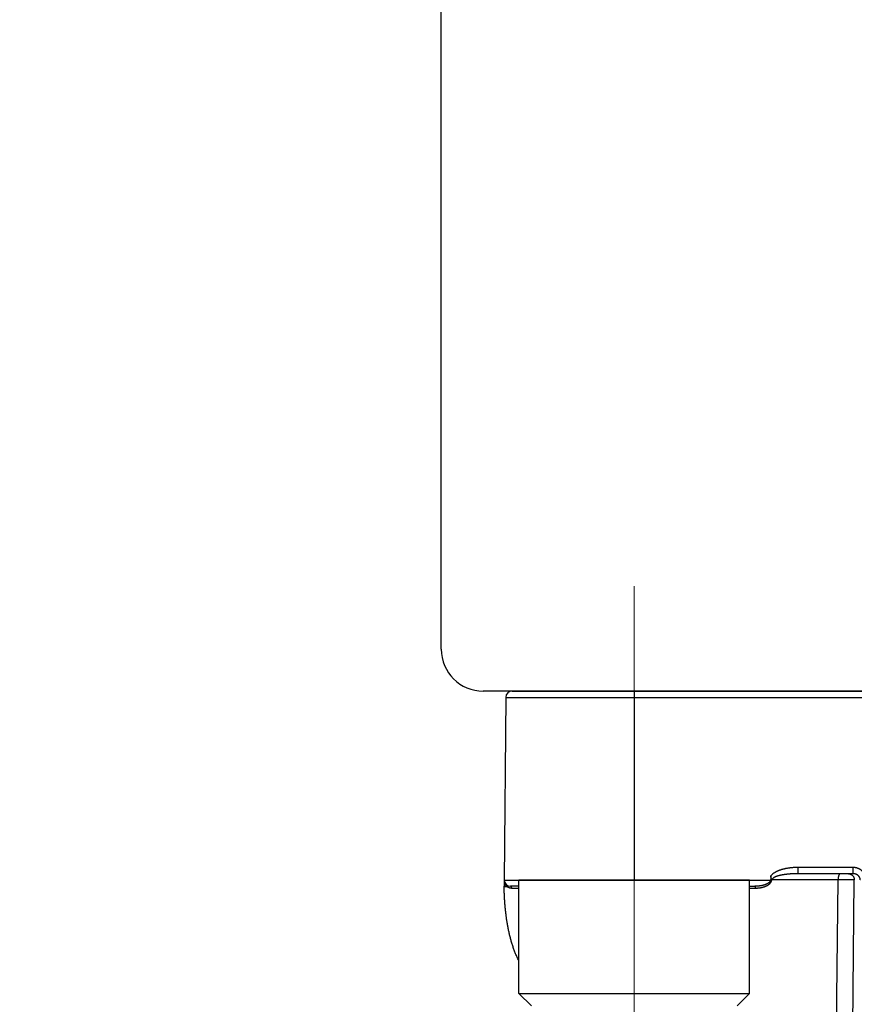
# Model space of a CAD drawing. Header units: millimetres. Extents: x 0 to 1076, y 0 to 742.
# Tile 101 of 132: x 317 to 337, y 399 to 422. Entities that reach past the tile are written whole.
import ezdxf

# ---------------------------------------------------------------- set-up
doc = ezdxf.new("R2010")
doc.units = ezdxf.units.MM
doc.header["$LTSCALE"] = 0.454724
doc.linetypes.add('CENTER', pattern=[50.8, 31.75, -6.35, 6.35, -6.35])
doc.layers.add('NoLayerName_001', color=7, linetype='Continuous')
doc.styles.get("Standard").update_dxf_attribs({"font": 'txt', "bigfont": 'extfont2'})
doc.dimstyles.get("Standard").update_dxf_attribs({"dimtxt": 2.5, "dimasz": 2.5, "dimexe": 1, "dimexo": 1, "dimtad": 1, "dimdec": 3, "dimzin": 0, "dimdsep": 46, "dimtxsty": 'Standard', "dimcen": 2.5, "dimadec": 3, "dimazin": 0, "dimtfac": 0.75, "dimtdec": 3, "dimtmove": 0, "dimatfit": 3, "dimfxl": 1, "dimarcsym": 0})

# ---------------------------------------------------------------- blocks, each defined once
blk = doc.blocks.new('_OPEN30')
at = {"color": 0, "linetype": 'ByBlock', "lineweight": -2}
for p, q in [((-1, 0.267949), (0, 0)), ((0, 0), (-1, -0.267949)), ((0, 0), (-1, 0))]:
    blk.add_line(p, q, dxfattribs=at)
blk = doc.blocks.new('*D107')
at = {"layer": 'Defpoints', "color": 0}
for p in [(300, 434.643), (425, 422.9), (300, 319.3)]:
    blk.add_point(p, dxfattribs=at)
at = {"layer": 'NoLayerName_001', "color": 0, "linetype": 'Continuous', "lineweight": 13}
for p, q in [((300, 432.143), (300, 316.8)), ((425, 420.4), (425, 316.8)), ((421.25, 319.3), (303.75, 319.3))]:
    blk.add_line(p, q, dxfattribs=at)
at = {"layer": 'NoLayerName_001', "color": 0, "lineweight": 13, "xscale": 3.75, "yscale": 3.75, "zscale": 3.75, "rotation": 180}
blk.add_blockref('_OPEN30', (300, 319.3), dxfattribs=at)
at = {"layer": 'NoLayerName_001', "color": 0, "lineweight": 13, "xscale": 3.75, "yscale": 3.75, "zscale": 3.75}
blk.add_blockref('_OPEN30', (425, 319.3), dxfattribs=at)
at = {"layer": 'NoLayerName_001', "color": 0, "lineweight": 13, "insert": (362.5, 326.175), "char_height": 8.75, "attachment_point": 5}
blk.add_mtext('\\W0.8000;125', dxfattribs=at)

msp = doc.modelspace()

# ---------------------------------------------------------------- linework, layer by layer
at = {"layer": 'NoLayerName_001', "color": 7, "linetype": 'Continuous', "lineweight": 25}
for p, q in [((327.5, 407), (327.5, 428.570367)), ((355.5, 406), (328.5, 406)), ((329.18803, 406), (354.850492, 406))]:
    msp.add_line(p, q, dxfattribs=at)
at = {"layer": 'NoLayerName_001', "color": 4, "linetype": 'CENTER', "lineweight": 13}
msp.add_line((332.1, 408.499999), (332.1, 393.499999), dxfattribs=at)
at = {"layer": 'NoLayerName_001', "color": 60, "linetype": 'Continuous', "lineweight": 25}
for p, q in [((332.100568, 406), (332.100568, 401.500001)), ((329.038036, 405.851309), (329.000062, 401.5)), ((329.038036, 405.851309), (354.962089, 405.851309)), ((337.314387, 401.798691), (336.004394, 401.798691)), ((336.004394, 401.65), (336.004394, 401.798691)), ((337.314387, 401.65), (337.314387, 401.798691)), ((329.000062, 401.5), (335.342719, 401.5)), ((329.000062, 401.5), (329.000062, 401.35)), ((335.356894, 401.60109), (335.354233, 401.475086)), ((335.365465, 401.500003), (335.385064, 401.501307)), ((336.958281, 401.502616), (335.385064, 401.501307)), ((337.314387, 401.65), (336.004394, 401.65)), ((336.908815, 397.020784), (336.958281, 401.502616)), ((337.297589, 397.020797), (337.345475, 401.502616)), ((329.050652, 401.349084), (329.06282, 401.348992)), ((329.350568, 401.35), (329.150062, 401.35)), ((334.850568, 401.35), (334.971695, 401.35)), ((334.995685, 401.300873), (334.850568, 401.300873))]:
    msp.add_line(p, q, dxfattribs=at)
at = {"layer": 'NoLayerName_001', "color": 4, "linetype": 'Continuous', "lineweight": 25}
for p, q in [((334.850568, 401.500001), (329.350568, 401.500001)), ((329.350568, 398.800001), (329.350568, 401.500001)), ((334.850568, 398.800001), (334.850568, 401.500001)), ((329.650568, 398.500001), (329.350568, 398.800001)), ((329.350568, 398.800001), (334.850568, 398.800001)), ((334.550568, 398.500001), (334.850568, 398.800001))]:
    msp.add_line(p, q, dxfattribs=at)
at = {"layer": 'NoLayerName_001', "color": 7, "linetype": 'Continuous', "lineweight": 25}
msp.add_arc((328.5, 407), 1, 180, 270, dxfattribs=at)
at = {"layer": 'NoLayerName_001', "color": 60, "linetype": 'Continuous', "lineweight": 25}
for centre, radius, start, end in [((329.18803, 405.85), 0.15, 90, 179.5), ((329.150062, 401.5), 0.15, 180, 270), ((329.219607, 401.500002), 0.219545, 180.0004848, 184.9955031), ((329.218009, 401.499852), 0.217939, 184.9927825, 193.9464025), ((329.213949, 401.498882), 0.213765, 193.9563024, 200.6789835), ((330.533602, 401.350209), 1.533532, 180.0077993, 180.16462), ((329.20791, 401.496547), 0.207291, 200.6648499, 211.4998891), ((329.18765, 401.484827), 0.184478, 227.4192511, 231.8221382), ((329.18451, 401.480585), 0.179202, 231.7730413, 244.8825887), ((329.215813, 305.460301), 95.841554, 89.91944115, 90.02026045)]:
    msp.add_arc(centre, radius, start, end, dxfattribs=at)
for points, knots in [([(336.004394, 401.798691), (335.997778, 401.798654), (335.984545, 401.798634), (335.964696, 401.798273), (335.94485, 401.797708), (335.92501, 401.796901), (335.90518, 401.795858), (335.885364, 401.79457), (335.865567, 401.793037), (335.845791, 401.791252), (335.826041, 401.789214), (335.80632, 401.786916), (335.786634, 401.784349), (335.766986, 401.781504), (335.747381, 401.778371), (335.727823, 401.774942), (335.708316, 401.771206), (335.688865, 401.767154), (335.669475, 401.762778), (335.650151, 401.758069), (335.630906, 401.753012), (335.61176, 401.74758), (335.592734, 401.741751), (335.57385, 401.735502), (335.55513, 401.728809), (335.536595, 401.721647), (335.518268, 401.713995), (335.500169, 401.705827), (335.482323, 401.697126), (335.464771, 401.687836), (335.44757, 401.677893), (335.430773, 401.667234), (335.414449, 401.655808), (335.39869, 401.643576), (335.383719, 401.630415), (335.369524, 401.616435), (335.361195, 401.606118), (335.356894, 401.60109)], [0, 0, 0, 0, 0.0198476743, 0.0396993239, 0.0595537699, 0.0794099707, 0.0992670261, 0.1191241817, 0.1389808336, 0.1588365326, 0.1786909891, 0.1985441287, 0.2183962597, 0.2382480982, 0.2581007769, 0.2779558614, 0.2978153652, 0.3176817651, 0.3375580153, 0.3574472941, 0.3773470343, 0.3972494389, 0.4171480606, 0.4370382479, 0.4569172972, 0.4767846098, 0.4966418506, 0.5164931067, 0.5363441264, 0.5561965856, 0.576055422, 0.5959344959, 0.6158566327, 0.6358119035, 0.6557482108, 0.6756372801, 0.6954852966, 0.6954852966, 0.6954852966, 0.6954852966]), ([(337.630675, 401.500539), (337.630509, 401.505872), (337.630401, 401.516564), (337.628886, 401.532557), (337.62658, 401.548484), (337.623351, 401.564282), (337.619253, 401.579893), (337.61429, 401.595256), (337.60848, 401.610315), (337.601833, 401.625009), (337.594373, 401.639293), (337.58614, 401.653134), (337.577169, 401.666501), (337.567494, 401.679364), (337.557152, 401.691691), (337.546176, 401.703454), (337.534602, 401.71462), (337.522462, 401.725163), (337.509795, 401.735062), (337.496639, 401.744302), (337.48303, 401.752867), (337.469005, 401.760741), (337.454599, 401.767908), (337.439849, 401.774353), (337.424793, 401.780057), (337.40947, 401.785012), (337.393926, 401.789215), (337.378203, 401.79266), (337.362345, 401.795353), (337.346396, 401.797258), (337.330401, 401.798492), (337.319719, 401.798562), (337.314387, 401.798691)], [0, 0, 0, 0, 0.0160061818, 0.0320590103, 0.048149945, 0.0642687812, 0.0804043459, 0.0965451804, 0.1126802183, 0.1287998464, 0.1449038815, 0.1609987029, 0.1770885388, 0.1931754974, 0.2092599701, 0.2253410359, 0.2414168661, 0.2574865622, 0.273554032, 0.2896230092, 0.3056958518, 0.32177384, 0.3378574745, 0.3539467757, 0.3700415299, 0.38614008, 0.402238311, 0.4183307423, 0.4344109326, 0.4504718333, 0.4665061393, 0.4825066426, 0.4825066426, 0.4825066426, 0.4825066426]), ([(335.365465, 401.500003), (335.365417, 401.496955), (335.36552, 401.490843), (335.364475, 401.481719), (335.362752, 401.472705), (335.360242, 401.463878), (335.357031, 401.455292), (335.353182, 401.446978), (335.348763, 401.438957), (335.343829, 401.431241), (335.338433, 401.423833), (335.332624, 401.41673), (335.326447, 401.409927), (335.319951, 401.403419), (335.313183, 401.397203), (335.306184, 401.391267), (335.298981, 401.385606), (335.291592, 401.380208), (335.284033, 401.375061), (335.27632, 401.370152), (335.26847, 401.365469), (335.260499, 401.360996), (335.252418, 401.356725), (335.244236, 401.352651), (335.235961, 401.348767), (335.227602, 401.345067), (335.219166, 401.341545), (335.210661, 401.338195), (335.202094, 401.335011), (335.193469, 401.33199), (335.184792, 401.329127), (335.176065, 401.326419), (335.167293, 401.323861), (335.158481, 401.321451), (335.149632, 401.319183), (335.140748, 401.317056), (335.131832, 401.315068), (335.122885, 401.313215), (335.113909, 401.311501), (335.10491, 401.309902), (335.098889, 401.308962), (335.09588, 401.308477)], [0, 0, 0, 0, 0.0091448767, 0.0183131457, 0.0274890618, 0.03665378, 0.0458081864, 0.0549619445, 0.0641137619, 0.0732625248, 0.0824197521, 0.0915919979, 0.1007789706, 0.1099743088, 0.1191663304, 0.1283408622, 0.13749823, 0.1466455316, 0.1557878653, 0.1649283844, 0.1740684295, 0.1832077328, 0.1923463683, 0.2014854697, 0.2106256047, 0.2197667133, 0.2289081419, 0.2380486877, 0.2471875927, 0.2563254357, 0.2654626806, 0.2745995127, 0.2837358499, 0.2928713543, 0.3020058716, 0.3111401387, 0.3202749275, 0.3294108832, 0.3385485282, 0.3476882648, 0.3568302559, 0.3568302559, 0.3568302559, 0.3568302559]), ([(335.342728, 401.5), (335.342674, 401.4974), (335.342828, 401.492167), (335.341484, 401.4844), (335.339336, 401.476828), (335.336295, 401.469571), (335.332504, 401.462711), (335.328091, 401.456253), (335.323177, 401.450178), (335.317869, 401.444453), (335.312233, 401.439061), (335.306319, 401.433981), (335.300177, 401.429185), (335.293843, 401.424647), (335.287345, 401.420351), (335.280707, 401.416276), (335.273951, 401.4124), (335.267089, 401.408712), (335.260133, 401.405204), (335.253091, 401.401865), (335.245974, 401.398686), (335.238792, 401.395655), (335.231554, 401.392763), (335.224269, 401.39), (335.21694, 401.387361), (335.209571, 401.384841), (335.202165, 401.382437), (335.194725, 401.380142), (335.187253, 401.377954), (335.179752, 401.375866), (335.172225, 401.373874), (335.164674, 401.371977), (335.1571, 401.370172), (335.149505, 401.368456), (335.141892, 401.366827), (335.134261, 401.365282), (335.126614, 401.36382), (335.118952, 401.362437), (335.111277, 401.361136), (335.103591, 401.359902), (335.098455, 401.359154), (335.095889, 401.35877)], [0, 0, 0, 0, 0.0078010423, 0.0156525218, 0.0235296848, 0.0313824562, 0.0391968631, 0.047005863, 0.0548171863, 0.062618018, 0.0704113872, 0.0782043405, 0.0859958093, 0.0937838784, 0.1015718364, 0.1093604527, 0.1171482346, 0.1249362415, 0.1327261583, 0.1405186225, 0.1483132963, 0.1561089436, 0.1639035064, 0.1716948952, 0.1794835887, 0.1872706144, 0.1950567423, 0.2028424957, 0.2106281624, 0.2184138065, 0.2261994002, 0.2339850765, 0.2417709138, 0.2495568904, 0.2573428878, 0.2651286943, 0.2729140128, 0.2806987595, 0.2884832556, 0.2962678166, 0.3040527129, 0.3040527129, 0.3040527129, 0.3040527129]), ([(335.354233, 401.475086), (335.354114, 401.47553), (335.353879, 401.476421), (335.353507, 401.477751), (335.35312, 401.479079), (335.352712, 401.480401), (335.352284, 401.481716), (335.351831, 401.483022), (335.351352, 401.484318), (335.350844, 401.485601), (335.350305, 401.48687), (335.349733, 401.488123), (335.349124, 401.489359), (335.348483, 401.490579), (335.347815, 401.491786), (335.347124, 401.49298), (335.346414, 401.494164), (335.345688, 401.49534), (335.344952, 401.496509), (335.343961, 401.498062), (335.343215, 401.499225), (335.342719, 401.5)], [0, 0, 0, 0, 0.00138042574, 0.00276267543, 0.00414591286, 0.00552940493, 0.00691253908, 0.0082948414, 0.00967599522, 0.01105586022, 0.01243449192, 0.01381216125, 0.01518943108, 0.01656709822, 0.01794569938, 0.01932546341, 0.02070635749, 0.02208813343, 0.02347037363, 0.02485253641, 0.02761411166, 0.02761411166, 0.02761411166, 0.02761411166]), ([(335.364576, 401.500003), (335.364343, 401.49973), (335.363855, 401.499201), (335.363257, 401.498298), (335.362725, 401.497352), (335.362256, 401.496365), (335.361832, 401.495353), (335.361437, 401.494328), (335.361055, 401.493304), (335.360682, 401.492282), (335.360316, 401.491264), (335.359716, 401.489571), (335.359124, 401.487876), (335.358522, 401.486185), (335.358157, 401.485169), (335.357789, 401.484153), (335.357416, 401.483138), (335.357039, 401.482124), (335.356656, 401.481111), (335.356269, 401.4801), (335.355875, 401.479091), (335.355476, 401.478085), (335.355069, 401.477082), (335.354656, 401.476081), (335.354374, 401.475418), (335.354233, 401.475086)], [0, 0, 0, 0, 0.00107685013, 0.00215411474, 0.00323865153, 0.00433187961, 0.00543109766, 0.00653075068, 0.00762448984, 0.00871146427, 0.00979326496, 0.01087145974, 0.01409976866, 0.01517788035, 0.01625733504, 0.01733790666, 0.01841937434, 0.01950152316, 0.02058414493, 0.02166703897, 0.0227500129, 0.02383288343, 0.02491547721, 0.02599763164, 0.02707919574, 0.02707919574, 0.02707919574, 0.02707919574]), ([(335.360358, 401.560121), (335.360253, 401.560662), (335.360038, 401.561742), (335.359738, 401.563368), (335.359453, 401.564996), (335.359184, 401.566627), (335.358931, 401.568261), (335.358693, 401.569897), (335.35847, 401.571535), (335.358262, 401.573176), (335.358069, 401.574818), (335.357891, 401.576463), (335.357728, 401.578108), (335.357578, 401.579756), (335.357444, 401.581405), (335.357323, 401.583055), (335.357216, 401.584706), (335.357124, 401.586358), (335.357045, 401.58801), (335.35698, 401.589663), (335.356929, 401.591317), (335.356891, 401.592971), (335.356866, 401.594625), (335.356855, 401.596279), (335.356857, 401.597932), (335.356871, 401.599585), (335.356892, 401.600687), (335.356902, 401.601238)], [0, 0, 0, 0, 0.00165299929, 0.00330595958, 0.00495892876, 0.00661194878, 0.00826505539, 0.00991827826, 0.0115716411, 0.01322516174, 0.01487885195, 0.01653271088, 0.01818672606, 0.01984088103, 0.02149515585, 0.02314952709, 0.02480396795, 0.02645844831, 0.02811293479, 0.02976739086, 0.03142177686, 0.03307605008, 0.03473016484, 0.03638407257, 0.03803772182, 0.03969105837, 0.0413440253, 0.0413440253, 0.0413440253, 0.0413440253]), ([(335.384391, 401.5), (335.384661, 401.500496), (335.385321, 401.501425), (335.385568, 401.503155), (335.385013, 401.504776), (335.38401, 401.506121), (335.382886, 401.507351), (335.381778, 401.508579), (335.380855, 401.509949), (335.380011, 401.511372), (335.378836, 401.513241), (335.377626, 401.515083), (335.376456, 401.516948), (335.375615, 401.518369), (335.374806, 401.51981), (335.374022, 401.521267), (335.373259, 401.522735), (335.372512, 401.524211), (335.371781, 401.525694), (335.371066, 401.527186), (335.37037, 401.528685), (335.369691, 401.530193), (335.36903, 401.531708), (335.368389, 401.533231), (335.367767, 401.534763), (335.367166, 401.536302), (335.366584, 401.53785), (335.366022, 401.539405), (335.365479, 401.540966), (335.364955, 401.542535), (335.364449, 401.544109), (335.363962, 401.545689), (335.363492, 401.547275), (335.36304, 401.548866), (335.362606, 401.550461), (335.362189, 401.552061), (335.361788, 401.553665), (335.361405, 401.555273), (335.361039, 401.556886), (335.360688, 401.558501), (335.36047, 401.559581), (335.360358, 401.560121)], [0, 0, 0, 0, 0.00169427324, 0.00337230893, 0.00500909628, 0.00670517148, 0.0083747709, 0.01001260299, 0.01165798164, 0.01331875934, 0.01497676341, 0.01828032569, 0.01992987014, 0.02158080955, 0.02323358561, 0.02488775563, 0.02654251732, 0.02819701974, 0.0298511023, 0.03150479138, 0.03315813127, 0.03481118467, 0.03646403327, 0.03811677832, 0.03976954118, 0.0414224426, 0.0430755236, 0.04472878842, 0.04638222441, 0.04803580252, 0.04968947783, 0.05134319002, 0.05299686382, 0.05465042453, 0.05630387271, 0.05795723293, 0.05961052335, 0.06126375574, 0.06291693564, 0.06457006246, 0.06622312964, 0.06622312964, 0.06622312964, 0.06622312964]), ([(335.541191, 401.601644), (335.537349, 401.600567), (335.529651, 401.598457), (335.518183, 401.595016), (335.50677, 401.591396), (335.495433, 401.587545), (335.484184, 401.583443), (335.473038, 401.579068), (335.462017, 401.574382), (335.451165, 401.569307), (335.440527, 401.563779), (335.430181, 401.557743), (335.420195, 401.551166), (335.410625, 401.54386), (335.401772, 401.535368), (335.394259, 401.5256), (335.388234, 401.514681), (335.387603, 401.506521), (335.386886, 401.502615)], [0, 0, 0, 0, 0.0119724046, 0.0239443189, 0.0359168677, 0.0478893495, 0.0598613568, 0.0718343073, 0.0838082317, 0.0957829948, 0.1077664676, 0.1197616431, 0.1317015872, 0.14361469, 0.1558479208, 0.1683479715, 0.1805986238, 0.1925131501, 0.1925131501, 0.1925131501, 0.1925131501]), ([(336.004394, 401.65), (336.000404, 401.649992), (335.992424, 401.649988), (335.980454, 401.649909), (335.968485, 401.649786), (335.956515, 401.649611), (335.944546, 401.649386), (335.932579, 401.649108), (335.920612, 401.648777), (335.908646, 401.648393), (335.896682, 401.647956), (335.88472, 401.647464), (335.87276, 401.646916), (335.860802, 401.646313), (335.848847, 401.645653), (335.836894, 401.644936), (335.824944, 401.644161), (335.812998, 401.643326), (335.801057, 401.642428), (335.789121, 401.641466), (335.77719, 401.640437), (335.765267, 401.639339), (335.75335, 401.63817), (335.741441, 401.636927), (335.729542, 401.63561), (335.717651, 401.634214), (335.705771, 401.63274), (335.693902, 401.631183), (335.682044, 401.629542), (335.670198, 401.627816), (335.658366, 401.626), (335.646548, 401.624089), (335.634748, 401.622078), (335.622964, 401.619962), (335.611201, 401.617736), (335.599458, 401.615395), (335.587738, 401.612934), (335.576045, 401.610346), (335.564386, 401.60761), (335.552759, 401.604741), (335.54505, 401.602663), (335.541191, 401.601644)], [0, 0, 0, 0, 0.0119698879, 0.0239400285, 0.0359104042, 0.0478810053, 0.0598518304, 0.0718228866, 0.0837941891, 0.095765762, 0.1077376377, 0.1197098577, 0.1316824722, 0.1436555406, 0.1556291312, 0.1676033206, 0.1795780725, 0.1915531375, 0.2035282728, 0.2155032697, 0.2274779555, 0.2394521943, 0.2514258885, 0.2633989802, 0.2753714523, 0.2873433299, 0.2993146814, 0.3112856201, 0.3232563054, 0.3352269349, 0.3471975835, 0.3591682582, 0.3711390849, 0.3831103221, 0.3950823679, 0.4070557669, 0.4190310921, 0.4310075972, 0.4429839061, 0.4549591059, 0.4669328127, 0.4669328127, 0.4669328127, 0.4669328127]), ([(337.010015, 401.65), (337.008477, 401.649785), (337.005309, 401.649636), (337.000887, 401.647672), (336.996789, 401.645043), (336.993068, 401.641786), (336.98975, 401.638186), (336.986841, 401.634367), (336.9843, 401.630403), (336.982033, 401.626317), (336.979939, 401.622137), (336.977983, 401.617871), (336.97616, 401.613529), (336.974463, 401.609129), (336.972884, 401.604685), (336.971417, 401.600207), (336.970057, 401.595699), (336.968798, 401.591164), (336.967635, 401.586604), (336.966563, 401.582022), (336.965576, 401.577421), (336.964668, 401.572802), (336.963833, 401.568168), (336.963066, 401.563523), (336.962362, 401.558868), (336.961715, 401.554205), (336.961124, 401.549536), (336.960589, 401.54486), (336.96011, 401.540179), (336.959686, 401.535494), (336.959317, 401.530804), (336.959001, 401.526111), (336.958739, 401.521415), (336.95853, 401.516718), (336.958374, 401.512018), (336.958264, 401.507318), (336.958241, 401.504185), (336.958223, 401.502618)], [0, 0, 0, 0, 0.0046600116, 0.0094003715, 0.0142859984, 0.0192576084, 0.024180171, 0.0289550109, 0.0336392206, 0.0382953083, 0.0429664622, 0.0476610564, 0.0523719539, 0.0570905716, 0.0618074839, 0.0665188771, 0.0712266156, 0.0759323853, 0.0806374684, 0.0853427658, 0.0900488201, 0.09475584, 0.099463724, 0.1041720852, 0.1088802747, 0.1135876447, 0.1182941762, 0.1229999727, 0.1277051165, 0.1324096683, 0.1371136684, 0.1418171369, 0.146520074, 0.1512224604, 0.1559242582, 0.1606254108, 0.1653258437, 0.1653258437, 0.1653258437, 0.1653258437]), ([(337.345418, 401.502618), (337.338965, 401.502715), (337.32606, 401.502923), (337.306702, 401.503157), (337.287343, 401.503352), (337.26153, 401.503552), (337.229263, 401.503707), (337.190542, 401.503776), (337.151821, 401.503762), (337.113101, 401.503672), (337.067927, 401.503479), (337.016301, 401.50316), (336.977583, 401.502787), (336.958224, 401.502618)], [0, 0, 0, 0, 0.019360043, 0.038720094, 0.0580802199, 0.0774404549, 0.1161612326, 0.1548821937, 0.1936029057, 0.2323233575, 0.2710436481, 0.329123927, 0.3872041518, 0.3872041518, 0.3872041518, 0.3872041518]), ([(337.203613, 401.65), (337.206118, 401.649928), (337.211139, 401.649888), (337.218651, 401.649201), (337.226132, 401.648146), (337.233555, 401.646663), (337.240892, 401.644775), (337.248116, 401.642485), (337.2552, 401.6398), (337.262117, 401.636724), (337.268848, 401.633272), (337.275377, 401.629459), (337.28169, 401.625302), (337.287772, 401.620815), (337.293608, 401.616016), (337.299184, 401.61092), (337.304485, 401.605541), (337.309498, 401.599895), (337.314216, 401.594), (337.31863, 401.587873), (337.322732, 401.581531), (337.326515, 401.57499), (337.329971, 401.568267), (337.333092, 401.56138), (337.335869, 401.554344), (337.338299, 401.547179), (337.34038, 401.539906), (337.34211, 401.532545), (337.34349, 401.525117), (337.344502, 401.51764), (337.345202, 401.510137), (337.345318, 401.505121), (337.345419, 401.502618)], [0, 0, 0, 0, 0.0075171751, 0.0150550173, 0.0226096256, 0.0301763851, 0.0377502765, 0.0453261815, 0.0528991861, 0.0604653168, 0.0680254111, 0.0755820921, 0.0831369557, 0.0906907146, 0.0982433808, 0.105794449, 0.1133430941, 0.1208895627, 0.1284358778, 0.1359835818, 0.1435336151, 0.151086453, 0.1586422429, 0.1662009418, 0.1737623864, 0.1813255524, 0.1888883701, 0.1964481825, 0.2040019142, 0.211546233, 0.2190777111, 0.226592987, 0.226592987, 0.226592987, 0.226592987]), ([(337.488931, 401.502615), (337.488795, 401.505408), (337.488659, 401.511014), (337.487627, 401.519381), (337.486121, 401.527696), (337.484067, 401.535916), (337.481507, 401.544006), (337.478451, 401.551924), (337.474918, 401.559635), (337.470921, 401.567101), (337.466479, 401.574293), (337.461624, 401.581201), (337.456383, 401.587814), (337.450782, 401.594124), (337.444849, 401.600121), (337.438611, 401.605798), (337.432094, 401.611145), (337.425321, 401.616155), (337.418316, 401.620824), (337.411097, 401.62515), (337.403682, 401.629132), (337.396091, 401.632769), (337.388341, 401.636061), (337.38045, 401.639005), (337.372437, 401.641601), (337.36432, 401.643849), (337.356116, 401.645749), (337.347842, 401.647301), (337.339516, 401.64851), (337.331154, 401.649362), (337.322774, 401.649912), (337.31718, 401.649943), (337.314387, 401.65)], [0, 0, 0, 0, 0.0083896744, 0.0168106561, 0.0252591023, 0.0337286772, 0.0422111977, 0.0506972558, 0.0591768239, 0.0676400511, 0.0760856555, 0.0845217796, 0.0929543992, 0.1013867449, 0.1098195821, 0.1182514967, 0.1266791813, 0.1350988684, 0.1435128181, 0.1519248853, 0.1603376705, 0.1687526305, 0.1771701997, 0.1855899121, 0.1940105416, 0.2024308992, 0.2108500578, 0.2192665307, 0.2276783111, 0.2360829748, 0.2444777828, 0.252859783, 0.252859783, 0.252859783, 0.252859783]), ([(329.048676, 400.633358), (329.046739, 400.648208), (329.042771, 400.677896), (329.03738, 400.722499), (329.032312, 400.767139), (329.027627, 400.81182), (329.023307, 400.856537), (329.019353, 400.901288), (329.015762, 400.94607), (329.012533, 400.99088), (329.009664, 401.035715), (329.007152, 401.080573), (329.005002, 401.12545), (329.003224, 401.170342), (329.001822, 401.215247), (329.000822, 401.26016), (329.000169, 401.305079), (329.000131, 401.335027), (329.000062, 401.35)], [0, 0, 0, 0, 0.0449275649, 0.0898545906, 0.1347805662, 0.1797056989, 0.2246304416, 0.2695551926, 0.3144802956, 0.3594060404, 0.4043326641, 0.4492602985, 0.4941883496, 0.5391158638, 0.5840420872, 0.6289664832, 0.6738887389, 0.7188087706, 0.7188087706, 0.7188087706, 0.7188087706]), ([(329.000062, 401.35), (329.000465, 401.349975), (329.001253, 401.349899), (329.002379, 401.349947), (329.003428, 401.349709), (329.004489, 401.349644), (329.005613, 401.349624), (329.006773, 401.349638), (329.007933, 401.349642), (329.009076, 401.349627), (329.01057, 401.349592), (329.012055, 401.349543), (329.013538, 401.349504), (329.014656, 401.34948), (329.015778, 401.34946), (329.022153, 401.349371), (329.030779, 401.349264), (329.042028, 401.349154), (329.047652, 401.349109), (329.050652, 401.349084)], [0, 0, 0, 0, 0.00121097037, 0.00237311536, 0.00335879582, 0.00441875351, 0.00555735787, 0.0067316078, 0.0078972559, 0.00903796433, 0.01016061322, 0.01238131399, 0.01349368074, 0.01461206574, 0.01573523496, 0.01686185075, 0.03373960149, 0.04161287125, 0.05061245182, 0.05061245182, 0.05061245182, 0.05061245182]), ([(329.06282, 401.348992), (329.062214, 401.349576), (329.060997, 401.350739), (329.059206, 401.352519), (329.057435, 401.35432), (329.055689, 401.356146), (329.053967, 401.357995), (329.052269, 401.359867), (329.050596, 401.361762), (329.048946, 401.363679), (329.047322, 401.365618), (329.045723, 401.367579), (329.044148, 401.36956), (329.0426, 401.371561), (329.041077, 401.373582), (329.03958, 401.375622), (329.03811, 401.377681), (329.036666, 401.379758), (329.035249, 401.381852), (329.033859, 401.383964), (329.032494, 401.38609), (329.03161, 401.387524), (329.031165, 401.388239)], [0, 0, 0, 0, 0.00252507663, 0.00505018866, 0.00757556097, 0.01010141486, 0.01262796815, 0.01515539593, 0.01768365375, 0.0202126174, 0.02274215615, 0.02527213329, 0.02780240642, 0.0303328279, 0.0328632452, 0.03539350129, 0.03792343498, 0.04045288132, 0.04298167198, 0.04550963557, 0.04803659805, 0.05056238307, 0.05056238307, 0.05056238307, 0.05056238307]), ([(329.062819, 401.348992), (329.06294, 401.34966), (329.063202, 401.350995), (329.063478, 401.353019), (329.06368, 401.355057), (329.063793, 401.357106), (329.063817, 401.359159), (329.063746, 401.361213), (329.063578, 401.363262), (329.063309, 401.3653), (329.062936, 401.367324), (329.062454, 401.369329), (329.061861, 401.371307), (329.061157, 401.373252), (329.060344, 401.375156), (329.059426, 401.377012), (329.058405, 401.378811), (329.057284, 401.380543), (329.056066, 401.382202), (329.054751, 401.383776), (329.053356, 401.38527), (329.052337, 401.386171), (329.05184, 401.386632)], [0, 0, 0, 0, 0.00203596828, 0.00407900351, 0.00612704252, 0.00817835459, 0.01023158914, 0.01228582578, 0.0143406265, 0.0163960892, 0.01845290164, 0.02051239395, 0.02257644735, 0.02464490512, 0.02671540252, 0.02878554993, 0.03085311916, 0.0329161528, 0.03497307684, 0.03702281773, 0.03906492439, 0.04109969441, 0.04109969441, 0.04109969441, 0.04109969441]), ([(329.181921, 401.301849), (329.18066, 401.301863), (329.178138, 401.301872), (329.174357, 401.302007), (329.170579, 401.302215), (329.166804, 401.30251), (329.163034, 401.302888), (329.15927, 401.303352), (329.155514, 401.3039), (329.151768, 401.304531), (329.148034, 401.305245), (329.144315, 401.30604), (329.140613, 401.306917), (329.13693, 401.307874), (329.133269, 401.30891), (329.129631, 401.310025), (329.12602, 401.311217), (329.122438, 401.312486), (329.118886, 401.313831), (329.115368, 401.315253), (329.111881, 401.316741), (329.109591, 401.317805), (329.108443, 401.318328)], [0, 0, 0, 0, 0.00378264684, 0.00756545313, 0.01134925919, 0.01513493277, 0.01892336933, 0.02271541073, 0.02651106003, 0.03030978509, 0.03411101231, 0.03791413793, 0.04171853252, 0.04552354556, 0.04932850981, 0.05313274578, 0.05693556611, 0.06073627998, 0.06453419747, 0.06832863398, 0.07211891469, 0.07590437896, 0.07590437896, 0.07590437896, 0.07590437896]), ([(329.181921, 401.301849), (329.181895, 401.302547), (329.181857, 401.303944), (329.181717, 401.306038), (329.181527, 401.308128), (329.181277, 401.310214), (329.180969, 401.312292), (329.180602, 401.314362), (329.180175, 401.316421), (329.179688, 401.318467), (329.179141, 401.320498), (329.178532, 401.322512), (329.177858, 401.324505), (329.177119, 401.326474), (329.17631, 401.328415), (329.175429, 401.330323), (329.174474, 401.332196), (329.173441, 401.334029), (329.17233, 401.335819), (329.171137, 401.33756), (329.16986, 401.339241), (329.168494, 401.340852), (329.167037, 401.342379), (329.165485, 401.343809), (329.163835, 401.345129), (329.162084, 401.346326), (329.160236, 401.347384), (329.158304, 401.348289), (329.156302, 401.349027), (329.15425, 401.34957), (329.152166, 401.349937), (329.150761, 401.349961), (329.150062, 401.35)], [0, 0, 0, 0, 0.00209588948, 0.00419357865, 0.00629269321, 0.00839291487, 0.01049398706, 0.01259572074, 0.01469800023, 0.0168007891, 0.01890413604, 0.02100794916, 0.02311154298, 0.02521440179, 0.02731638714, 0.02941776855, 0.03151925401, 0.0336220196, 0.03572773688, 0.03783776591, 0.03994960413, 0.04206050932, 0.04416941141, 0.04627715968, 0.04838676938, 0.05050364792, 0.05263283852, 0.05476774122, 0.0568994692, 0.05902158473, 0.06113097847, 0.06322883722, 0.06322883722, 0.06322883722, 0.06322883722]), ([(335.095889, 401.35877), (335.093318, 401.358412), (335.08818, 401.357676), (335.080458, 401.356681), (335.072726, 401.355748), (335.064986, 401.354889), (335.057237, 401.3541), (335.049481, 401.353381), (335.041719, 401.352732), (335.03395, 401.352153), (335.026177, 401.351643), (335.0184, 401.351202), (335.010619, 401.35083), (335.002836, 401.350526), (334.995051, 401.35029), (334.987266, 401.350124), (334.97948, 401.350017), (334.97429, 401.350011), (334.971695, 401.35)], [0, 0, 0, 0, 0.007785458, 0.0155716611, 0.0233587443, 0.0311466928, 0.0389353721, 0.0467246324, 0.0545143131, 0.0623042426, 0.070094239, 0.0778841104, 0.0856736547, 0.0934626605, 0.101250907, 0.1090381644, 0.1168241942, 0.1246087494, 0.1246087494, 0.1246087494, 0.1246087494]), ([(334.995685, 401.300873), (334.995669, 401.301645), (334.99565, 401.303192), (334.995539, 401.305512), (334.995381, 401.307832), (334.995168, 401.310148), (334.994904, 401.312456), (334.994592, 401.314751), (334.994232, 401.317029), (334.993826, 401.319286), (334.993377, 401.321522), (334.992873, 401.323738), (334.992299, 401.325939), (334.99164, 401.328131), (334.990883, 401.330321), (334.990011, 401.332513), (334.989012, 401.334714), (334.987876, 401.336919), (334.9866, 401.339106), (334.985186, 401.341233), (334.983636, 401.343247), (334.981955, 401.3451), (334.980147, 401.346737), (334.978213, 401.348114), (334.976152, 401.349156), (334.97397, 401.349879), (334.972449, 401.349923), (334.971695, 401.35)], [0, 0, 0, 0, 0.0023170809, 0.00464044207, 0.00696705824, 0.0092937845, 0.01161737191, 0.01393448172, 0.01624169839, 0.01853554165, 0.02081366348, 0.02308241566, 0.02535274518, 0.02763678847, 0.02994796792, 0.03230102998, 0.03471200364, 0.03719636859, 0.03973990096, 0.04230402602, 0.04485327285, 0.04735791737, 0.04979652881, 0.05215960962, 0.054454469, 0.0567108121, 0.0589850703, 0.0589850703, 0.0589850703, 0.0589850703]), ([(335.09588, 401.308477), (335.092865, 401.308034), (335.086837, 401.307118), (335.077769, 401.305931), (335.068686, 401.304857), (335.059587, 401.303915), (335.050476, 401.303099), (335.041355, 401.30241), (335.032227, 401.301848), (335.023094, 401.301411), (335.013957, 401.301103), (335.004821, 401.300904), (334.99873, 401.300893), (334.995685, 401.300873)], [0, 0, 0, 0, 0.0091439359, 0.0182893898, 0.0274359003, 0.0365829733, 0.0457300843, 0.0548766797, 0.0640221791, 0.0731659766, 0.082307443, 0.0914459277, 0.1005807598, 0.1005807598, 0.1005807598, 0.1005807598]), ([(329.350568, 399.574416), (329.346278, 399.582689), (329.334976, 399.604206), (329.317672, 399.639487), (329.298728, 399.68026), (329.280704, 399.721448), (329.263507, 399.762981), (329.247094, 399.804826), (329.231436, 399.846955), (329.216504, 399.889346), (329.202264, 399.931976), (329.188688, 399.974825), (329.175743, 400.017868), (329.163399, 400.061084), (329.151624, 400.104455), (329.140402, 400.147967), (329.129714, 400.191611), (329.119544, 400.235378), (329.109873, 400.279258), (329.100685, 400.323241), (329.09196, 400.367318), (329.083682, 400.41148), (329.075837, 400.455719), (329.068413, 400.500031), (329.061418, 400.544411), (329.054781, 400.588846), (329.050743, 400.618525), (329.048676, 400.633358)], [0, 0, 0, 0, 0.027955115, 0.072912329, 0.117869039, 0.16282546, 0.207777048, 0.252720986, 0.297661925, 0.342603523, 0.387547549, 0.432493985, 0.477441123, 0.522385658, 0.567324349, 0.612258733, 0.657190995, 0.702122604, 0.747054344, 0.79198634, 0.836918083, 0.881848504, 0.926777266, 0.971705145, 1.016632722, 1.061560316, 1.106487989, 1.106487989, 1.106487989, 1.106487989])]:
    msp.add_open_spline(points, degree=3, knots=knots, dxfattribs=at)

# ---------------------------------------------------------------- dimensions: what is measured, and where the dimension line sits
at = {"layer": 'NoLayerName_001', "color": 3, "linetype": 'Continuous', "lineweight": 13}
dim = msp.add_linear_dim(base=(300.000001, 319.300203), p1=(425, 422.9), p2=(300.000001, 434.642756), angle=180, text='\\W0.8000;<>', dimstyle='Standard', override={"dimtxt": 8.75, "dimasz": 3.75, "dimexe": 2.5, "dimexo": 2.5, "dimgap": 2.5, "dimzin": 8, "dimblk": 'OPEN30', "dimclrd": 0, "dimclre": 0, "dimclrt": 0, "dimtp": 0, "dimtm": 0, "dimlwd": 13, "dimlwe": 13}, dxfattribs=at)
dim.commit()
dim.dimension.update_dxf_attribs({"geometry": '*D107', "text_midpoint": (362.5, 319.300203), "dimtype": 160})

doc.saveas('drawing.dxf')
